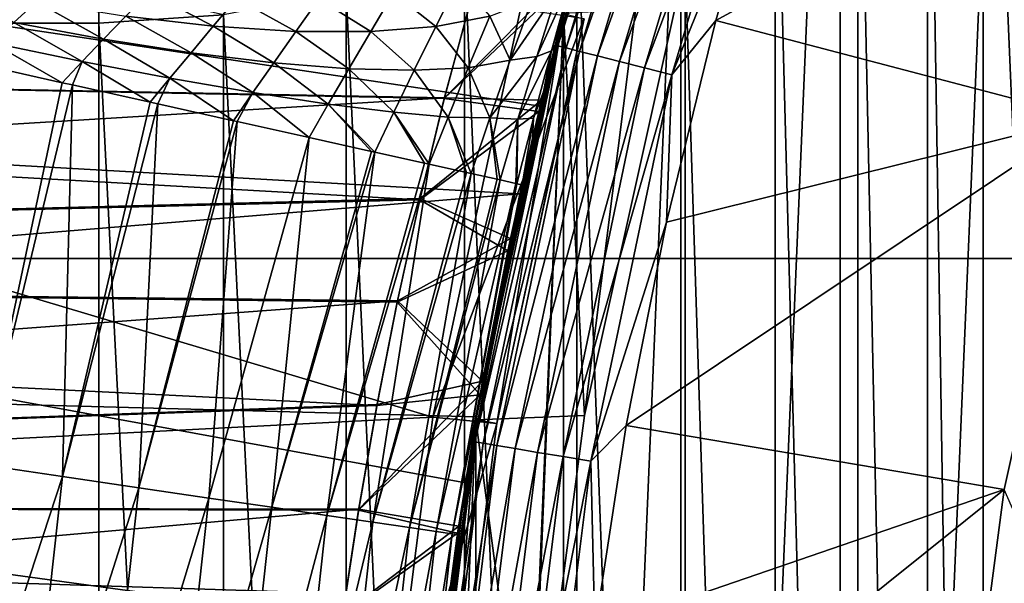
# Model space of a CAD drawing. Header units: metres. Extents: x -258 to 72, y -72 to 102.
# Tile 165 of 256: x -24.81 to -20.19, y 3.12 to 5.77. Entities that reach past the tile are written whole.
import ezdxf

# ---------------------------------------------------------------- set-up
doc = ezdxf.new("R2010")
doc.units = ezdxf.units.M
doc.layers.add('solid_FREESTAND_ASM_SW0005', color=7, linetype='CONTINUOUS')

msp = doc.modelspace()

# ---------------------------------------------------------------- linework, layer by layer
at = {"layer": 'solid_FREESTAND_ASM_SW0005'}
for points in [[(-76.866859, 13.5, 45.799999), (-18.621225, -13.5, 45.799999), (-19.621469, -11.999912, 45.799999)], [(-76.866859, -13.5, 45.799999), (-18.621225, -13.5, 45.799999), (-76.866859, 13.5, 45.799999)], [(-76.866859, 13.5, 45.799999), (-19.621469, -11.999912, 45.799999), (-20.501156, -10.426056, 45.799999)], [(-76.866859, 13.5, 45.799999), (-20.501156, -10.426056, 45.799999), (-21.254854, -8.788127, 45.799999)], [(-76.866859, 13.5, 45.799999), (-21.254854, -8.788127, 45.799999), (-21.877932, -7.096202, 45.799999)], [(-76.866859, 13.5, 45.799999), (-21.877932, -7.096202, 45.799999), (-22.366564, -5.36067, 45.799999)], [(-76.866859, 13.5, 45.799999), (-22.366564, -5.36067, 45.799999), (-22.717751, -3.592184, 45.799999)], [(-76.866859, 13.5, 45.799999), (-22.717751, -3.592184, 45.799999), (-22.929329, -1.801623, 45.799999)], [(-76.866859, 13.5, 45.799999), (-22.929329, -1.801623, 45.799999), (-23, 0, 45.799999)], [(-76.866859, 13.5, 45.799999), (-23, 0, 45.799999), (-22.929329, 1.801623, 45.799999)], [(-76.866859, 13.5, 45.799999), (-22.929329, 1.801623, 45.799999), (-22.717751, 3.592184, 45.799999)], [(-76.866859, 13.5, 45.799999), (-22.717751, 3.592184, 45.799999), (-22.366564, 5.36067, 45.799999)], [(-76.866859, 13.5, 45.799999), (-22.366564, 5.36067, 45.799999), (-21.877932, 7.096202, 45.799999)], [(-20.958267, -9.473703, 97.550003), (-20.958261, 9.473714, 97.550003), (-20.079325, 11.216981, 97.550003)], [(-20.958267, -9.473703, 97.550003), (-20.079325, 11.216981, 97.550003), (-20.07933, -11.216972, 97.550003)], [(-21.686192, -7.662186, 97.550003), (-21.686186, 7.6622, 97.550003), (-20.958261, 9.473714, 97.550003)], [(-21.686192, -7.662186, 97.550003), (-20.958261, 9.473714, 97.550003), (-20.958267, -9.473703, 97.550003)], [(-19.488871, -10.207051, 111.550003), (-19.903288, 9.37332, 111.550003), (-20.28767, 8.509434, 111.550003)], [(72.351036, 4.645118, -887), (-72.351036, 4.645123, -887), (-71.904762, 9.271183, -887)], [(72.351036, 4.645118, -887), (-71.904762, 9.271183, -887), (71.904762, 9.271173, -887)], [(-20.28767, 8.509434, 111.550003), (-20.548599, 7.985698, 111.550003), (-20.28767, -8.509434, 111.550003)], [(-19.488871, -10.207051, 111.550003), (-20.28767, 8.509434, 111.550003), (-20.28767, -8.509434, 111.550003)], [(-20.548599, 7.985698, 111.550003), (-20.876389, 7.498807, 111.550003), (-20.548597, -7.985699, 111.550003)], [(-20.548599, 7.985698, 111.550003), (-20.548597, -7.985699, 111.550003), (-20.28767, -8.509434, 111.550003)], [(-22.257872, -5.795444, 97.550003), (-22.257868, 5.795457, 97.550003), (-21.686186, 7.6622, 97.550003)], [(-22.257872, -5.795444, 97.550003), (-21.686186, 7.6622, 97.550003), (-21.686192, -7.662186, 97.550003)], [(-22.257782, 5.795788, 57.5), (-21.686224, 7.662093, 57.5), (-22.158176, 3.90707, 57.5)], [(-21.686224, 7.662093, 57.5), (-21.733335, 5.82341, 57.5), (-22.158176, 3.90707, 57.5)], [(-20.876389, 7.498807, 111.550003), (-21.264502, 7.058983, 111.550003), (-20.876389, -7.498808, 111.550003)], [(-20.876389, 7.498807, 111.550003), (-20.876389, -7.498808, 111.550003), (-20.548597, -7.985699, 111.550003)], [(-22.283167, 5.642864, 95.436562), (-21.741076, 7.46372, 95.436562), (-22.257853, 5.795514, 95.300003)], [(-21.70335, 7.450769, 95.568008), (-21.741076, 7.46372, 95.436562), (-22.283167, 5.642864, 95.436562)], [(-22.244501, 5.633073, 95.568008), (-21.70335, 7.450769, 95.568008), (-22.283167, 5.642864, 95.436562)], [(-21.642073, 7.429733, 95.689125), (-21.70335, 7.450769, 95.568008), (-22.244501, 5.633073, 95.568008)], [(-22.181696, 5.617168, 95.689125), (-21.642073, 7.429733, 95.689125), (-22.244501, 5.633073, 95.568008)], [(-21.559605, 7.401422, 95.795265), (-21.642073, 7.429733, 95.689125), (-22.181696, 5.617168, 95.689125)], [(-22.097172, 5.595764, 95.795265), (-21.559605, 7.401422, 95.795265), (-22.181696, 5.617168, 95.689125)], [(-21.45912, 7.366925, 95.882332), (-21.559605, 7.401422, 95.795265), (-22.097172, 5.595764, 95.795265)], [(-21.994181, 5.569683, 95.882332), (-21.45912, 7.366925, 95.882332), (-22.097172, 5.595764, 95.795265)], [(-21.344488, 7.327572, 95.946976), (-21.45912, 7.366925, 95.882332), (-21.994181, 5.569683, 95.882332)], [(-21.876692, 5.539931, 95.946976), (-21.344488, 7.327572, 95.946976), (-21.994181, 5.569683, 95.882332)], [(-21.876692, 5.539931, 95.946976), (-21.220123, 7.284877, 95.98671), (-21.344488, 7.327572, 95.946976)], [(-21.876692, 5.539931, 95.946976), (-21.749226, 5.507652, 95.98671), (-21.220123, 7.284877, 95.98671)], [(-21.220123, 7.284877, 95.98671), (-21.749226, 5.507652, 95.98671), (-21.27072, 6.696754, 96)], [(-21.877932, 7.096202, 45.799999), (-22.366564, 5.36067, 45.799999), (-22.257795, 5.795721, 56.700001)], [(-21.264502, 7.058983, 111.550003), (-21.70672, 6.673231, 111.550003), (-21.264502, -7.058983, 111.550003)], [(-21.264502, 7.058983, 111.550003), (-21.264502, -7.058983, 111.550003), (-20.876389, -7.498808, 111.550003)], [(-19.263695, 7.011422, 96), (-21.27072, 6.696754, 96), (-21.542751, 5.761932, 96)], [(-19.80155, 5.30553, 96), (-19.263695, 7.011422, 96), (-21.542751, 5.761932, 96)], [(-32.103474, 5.494873, 18.563774), (-32.102013, 6.797643, 19.154654), (-22.197912, 6.021024, 18.365772)], [(-32.482037, 6.77121, -872.140686), (-32.785225, 3.391637, -872.137024), (-22.869822, 3.900164, -872)], [(-32.482037, 6.77121, -872.140686), (-22.869822, 3.900164, -872), (-22.459154, 5.816044, -872)], [(-36, 5.653763, 42.486141), (-36, 6.655289, 41.861885), (-22.691113, 5.862779, 42.36729)], [(-36, 6.655289, 22.738115), (-36, 5.653763, 22.113859), (-22.556231, 6.324101, 22.515919)], [(-21.70672, 6.673231, 111.550003), (-22.195257, 6.348372, 111.550003), (-21.70672, -6.673231, 111.550003)], [(-21.749226, 5.507652, 95.98671), (-21.542751, 5.761932, 96), (-21.27072, 6.696754, 96)], [(-21.70672, 6.673231, 111.550003), (-21.70672, -6.673231, 111.550003), (-21.264502, -7.058983, 111.550003)], [(-22.195257, 6.348372, 111.550003), (-22.722031, 6.089779, 111.550003), (-22.195255, -6.348372, 111.550003)], [(-22.195257, 6.348372, 111.550003), (-22.195255, -6.348372, 111.550003), (-21.70672, -6.673231, 111.550003)], [(-36, 5.653763, 22.113859), (-22.690384, 5.865816, 22.23448), (-22.556231, 6.324101, 22.515919)], [(-22.722031, 6.089779, 111.550003), (-23.277742, 5.901995, 111.550003), (-22.722031, -6.089779, 111.550003)], [(-22.722031, 6.089779, 111.550003), (-22.722031, -6.089779, 111.550003), (-22.195255, -6.348372, 111.550003)], [(-32.103474, 5.494873, 18.563774), (-22.197912, 6.021024, 18.365772), (-22.461477, 4.947937, 17.930674)], [(-22.197367, 6.023031, 21.823036), (-22.690384, 5.865816, 22.23448), (-22.815472, 5.399726, 21.976946)], [(-22.359915, 5.388343, 21.468899), (-22.197367, 6.023031, 21.823036), (-22.815472, 5.399726, 21.976946)], [(-22.257847, 5.795536, -798.900024), (-22.461477, 4.947937, 17.930674), (-22.197912, 6.021024, 18.365772)], [(-22.359915, 5.388343, 21.468899), (-22.211252, 5.971622, 42.807468), (-22.197367, 6.023031, 21.823036)], [(-22.211252, 5.971622, 42.807468), (-22.816601, 5.395156, 42.625443), (-22.691113, 5.862779, 42.36729)], [(-22.211252, 5.971622, 42.807468), (-22.372877, 5.33426, 43.158932), (-22.816601, 5.395156, 42.625443)], [(-22.359915, 5.388343, 21.468899), (-22.372877, 5.33426, 43.158932), (-22.211252, 5.971622, 42.807468)], [(-86.5, 5.923648, 111.534805), (-86.5, 5.75, 111.550003), (-24.43742, 5.922445, 111.535019)], [(-24.43742, 5.922445, 111.535019), (-86.5, 5.75, 111.550003), (-24.43742, 5.75, 111.550003)], [(-24.730864, 5.849837, 103.427361), (-24.83754, 5.752579, 103.42453), (-25.149967, 5.93331, 103.535423)], [(-24.43742, 5.922445, 111.535019), (-24.43742, 5.75, 111.550003), (-23.853523, 5.788043, 111.550003)], [(-22.748959, 5.949321, 102.05822), (-22.855959, 5.734611, 102.055664), (-23.05464, 5.892539, 102.427322)], [(-22.603231, 5.782455, 101.652733), (-22.855959, 5.734611, 102.055664), (-22.748959, 5.949321, 102.05822)], [(-22.223841, 5.943832, 100.378464), (-22.38236, 5.593232, 100.810928), (-22.287064, 5.897259, 100.803108)], [(-22.223841, 5.943832, 100.378464), (-22.313692, 5.619614, 100.382851), (-22.38236, 5.593232, 100.810928)], [(-22.223841, 5.943832, 100.378464), (-22.239719, 5.864714, 100.164162), (-22.313692, 5.619614, 100.382851)], [(-23.900806, 5.735436, 103.038155), (-24.310575, 5.782714, 103.261932), (-24.200912, 5.89436, 103.26741)], [(-23.791893, 5.865475, 103.039169), (-23.900806, 5.735436, 103.038155), (-24.200912, 5.89436, 103.26741)], [(-23.277742, 5.901995, 111.550003), (-23.853523, 5.788043, 111.550003), (-23.27774, -5.901995, 111.550003)], [(-23.05464, 5.892539, 102.427322), (-23.162201, 5.71037, 102.427856), (-23.405788, 5.86446, 102.757217)], [(-23.277742, 5.901995, 111.550003), (-23.27774, -5.901995, 111.550003), (-22.722031, -6.089779, 111.550003)], [(-22.855959, 5.734611, 102.055664), (-23.162201, 5.71037, 102.427856), (-23.05464, 5.892539, 102.427322)], [(-22.287064, 5.897259, 100.803108), (-22.507769, 5.576431, 101.242088), (-22.40624, 5.858487, 101.231461)], [(-22.287064, 5.897259, 100.803108), (-22.38236, 5.593232, 100.810928), (-22.507769, 5.576431, 101.242088)], [(-36, 5.653763, 22.113859), (-22.815472, 5.399726, 21.976946), (-22.690384, 5.865816, 22.23448)], [(-36, 5.653763, 42.486141), (-22.691113, 5.862779, 42.36729), (-22.816601, 5.395156, 42.625443)], [(-24.416151, 5.67446, 103.266907), (-24.83754, 5.752579, 103.42453), (-24.730864, 5.849837, 103.427361)], [(-24.310575, 5.782714, 103.261932), (-24.416151, 5.67446, 103.266907), (-24.730864, 5.849837, 103.427361)], [(-23.513992, 5.710763, 102.758263), (-23.900806, 5.735436, 103.038155), (-23.791893, 5.865475, 103.039169)], [(-23.405788, 5.86446, 102.757217), (-23.513992, 5.710763, 102.758263), (-23.791893, 5.865475, 103.039169)], [(-23.162201, 5.71037, 102.427856), (-23.513992, 5.710763, 102.758263), (-23.405788, 5.86446, 102.757217)], [(-22.40624, 5.858487, 101.231461), (-22.507769, 5.576431, 101.242088), (-22.603231, 5.782455, 101.652733)], [(-22.313692, 5.619614, 100.382851), (-22.239719, 5.864714, 100.164162), (-22.296083, 5.646653, 100.113937)], [(-22.257868, 5.795457, 97.550003), (-22.296083, 5.646653, 100.113937), (-22.239719, 5.864714, 100.164162)], [(-22.257795, 5.795721, 56.700001), (-22.158209, 3.906906, 56.700001), (-21.733238, 5.823758, 56.700001)], [(-21.733238, 5.823758, 56.700001), (-22.158209, 3.906906, 56.700001), (-21.733335, 5.82341, 57.5)], [(-22.158209, 3.906906, 56.700001), (-22.158176, 3.90707, 57.5), (-21.733335, 5.82341, 57.5)], [(-23.853523, 5.788043, 111.550003), (-24.43742, 5.75, 111.550003), (-23.853523, -5.788043, 111.550003)], [(-24.00531, 5.610534, 103.049316), (-24.416151, 5.67446, 103.266907), (-24.310575, 5.782714, 103.261932)], [(-23.900806, 5.735436, 103.038155), (-24.00531, 5.610534, 103.049316), (-24.310575, 5.782714, 103.261932)], [(-23.853523, 5.788043, 111.550003), (-23.853523, -5.788043, 111.550003), (-23.27774, -5.901995, 111.550003)], [(-22.869822, 3.900164, -872), (-22.161156, 5.770021, -872), (-22.459154, 5.816044, -872)], [(-22.603231, 5.782455, 101.652733), (-22.704334, 5.540634, 101.668045), (-22.855959, 5.734611, 102.055664)], [(-22.507769, 5.576431, 101.242088), (-22.704334, 5.540634, 101.668045), (-22.603231, 5.782455, 101.652733)], [(-22.257782, 5.795788, 57.5), (-22.5, 0, 57.5), (-22.66921, -3.886762, 57.5)], [(-22.669209, 3.886775, 57.5), (-22.257782, 5.795788, 57.5), (-22.66921, -3.886762, 57.5)], [(-22.257853, 5.795514, 95.300003), (-22.257782, 5.795788, 57.5), (-22.669209, 3.886775, 57.5)], [(-22.257853, 5.795514, 95.300003), (-22.669209, 3.886775, 57.5), (-22.669163, 3.887039, 95.300003)], [(-22.257795, 5.795721, 56.700001), (-22.669197, 3.886856, 56.700001), (-22.158209, 3.906906, 56.700001)], [(-22.366564, 5.36067, 45.799999), (-22.669197, 3.886856, 56.700001), (-22.257795, 5.795721, 56.700001)], [(-22.669172, -3.886983, 97.550003), (-22.66917, 3.886996, 97.550003), (-22.257868, 5.795457, 97.550003)], [(-22.669172, -3.886983, 97.550003), (-22.257868, 5.795457, 97.550003), (-22.257872, -5.795444, 97.550003)], [(-22.257868, 5.795457, 97.550003), (-22.66917, 3.886996, 97.550003), (-22.296083, 5.646653, 100.113937)], [(-22.257847, 5.795536, -798.900024), (-22.669165, 3.887028, -798.900024), (-22.461477, 4.947937, 17.930674)], [(-22.570602, 3.870128, -799), (-22.669165, 3.887028, -798.900024), (-22.257847, 5.795536, -798.900024)], [(-22.283167, 5.642864, 95.436562), (-22.257853, 5.795514, 95.300003), (-22.669163, 3.887039, 95.300003)], [(-22.161074, 5.770338, -799), (-22.570602, 3.870128, -799), (-22.257847, 5.795536, -798.900024)], [(-22.257782, 5.795788, 57.5), (-22.414381, 1.960997, 57.5), (-22.5, 0, 57.5)], [(-22.257782, 5.795788, 57.5), (-22.158176, 3.90707, 57.5), (-22.414381, 1.960997, 57.5)], [(-86.5, 5.75, 111.550003), (-86.5, -5.75, 111.550003), (-24.43742, -5.75, 111.550003)], [(-24.43742, 5.75, 111.550003), (-86.5, 5.75, 111.550003), (-24.43742, -5.75, 111.550003)], [(-24.516439, 5.570205, 103.281265), (-24.939182, 5.657334, 103.430313), (-24.83754, 5.752579, 103.42453)], [(-24.416151, 5.67446, 103.266907), (-24.516439, 5.570205, 103.281265), (-24.83754, 5.752579, 103.42453)], [(-24.43742, 5.75, 111.550003), (-24.43742, -5.75, 111.550003), (-23.853523, -5.788043, 111.550003)], [(-23.617481, 5.563632, 102.773689), (-24.00531, 5.610534, 103.049316), (-23.900806, 5.735436, 103.038155)], [(-23.513992, 5.710763, 102.758263), (-23.617481, 5.563632, 102.773689), (-23.900806, 5.735436, 103.038155)], [(-22.855959, 5.734611, 102.055664), (-22.957726, 5.528186, 102.073204), (-23.162201, 5.71037, 102.427856)], [(-22.704334, 5.540634, 101.668045), (-22.957726, 5.528186, 102.073204), (-22.855959, 5.734611, 102.055664)], [(-22.869822, 3.900164, -872), (-22.570621, 3.870014, -872), (-22.161156, 5.770021, -872)], [(-22.161156, 5.770021, -872), (-22.570621, 3.870014, -872), (-22.570602, 3.870128, -799)], [(-22.161156, 5.770021, -872), (-22.570602, 3.870128, -799), (-22.161074, 5.770338, -799)], [(-19.80155, 5.30553, 96), (-21.542751, 5.761932, 96), (-21.773785, 4.815834, 96)], [(-21.749226, 5.507652, 95.98671), (-21.773785, 4.815834, 96), (-21.542751, 5.761932, 96)], [(-23.264769, 5.535829, 102.44545), (-23.617481, 5.563632, 102.773689), (-23.513992, 5.710763, 102.758263)], [(-23.162201, 5.71037, 102.427856), (-23.264769, 5.535829, 102.44545), (-23.513992, 5.710763, 102.758263)], [(-22.957726, 5.528186, 102.073204), (-23.264769, 5.535829, 102.44545), (-23.162201, 5.71037, 102.427856)], [(-36, 5.653763, 42.486141), (-22.816601, 5.395156, 42.625443), (-22.932266, 4.920704, 42.859791)], [(-36, 4.59423, 43.005867), (-36, 5.653763, 42.486141), (-22.932266, 4.920704, 42.859791)], [(-36, 5.653763, 22.113859), (-36, 4.59423, 21.594135), (-22.815472, 5.399726, 21.976946)], [(-24.939182, 5.657334, 103.430313), (-24.609749, 5.470174, 103.303741), (-24.984447, 5.553461, 103.430763)], [(-24.516439, 5.570205, 103.281265), (-24.609749, 5.470174, 103.303741), (-24.939182, 5.657334, 103.430313)], [(-24.104277, 5.491417, 103.071167), (-24.516439, 5.570205, 103.281265), (-24.416151, 5.67446, 103.266907)], [(-24.00531, 5.610534, 103.049316), (-24.104277, 5.491417, 103.071167), (-24.416151, 5.67446, 103.266907)], [(-22.673042, 3.783462, 95.436562), (-22.283167, 5.642864, 95.436562), (-22.669163, 3.887039, 95.300003)], [(-22.244501, 5.633073, 95.568008), (-22.283167, 5.642864, 95.436562), (-22.673042, 3.783462, 95.436562)], [(-22.66917, 3.886996, 97.550003), (-22.350431, 5.427543, 100.078232), (-22.296083, 5.646653, 100.113937)], [(-22.313692, 5.619614, 100.382851), (-22.296083, 5.646653, 100.113937), (-22.350431, 5.427543, 100.078232)], [(-23.715202, 5.423811, 102.801666), (-24.104277, 5.491417, 103.071167), (-24.00531, 5.610534, 103.049316)], [(-23.617481, 5.563632, 102.773689), (-23.715202, 5.423811, 102.801666), (-24.00531, 5.610534, 103.049316)], [(-22.633701, 3.776897, 95.568008), (-22.244501, 5.633073, 95.568008), (-22.673042, 3.783462, 95.436562)], [(-22.181696, 5.617168, 95.689125), (-22.244501, 5.633073, 95.568008), (-22.633701, 3.776897, 95.568008)], [(-22.569798, 3.766233, 95.689125), (-22.181696, 5.617168, 95.689125), (-22.633701, 3.776897, 95.568008)], [(-22.38236, 5.593232, 100.810928), (-22.602768, 5.30446, 101.277458), (-22.507769, 5.576431, 101.242088)], [(-22.38236, 5.593232, 100.810928), (-22.471636, 5.298203, 100.844086), (-22.602768, 5.30446, 101.277458)], [(-22.097172, 5.595764, 95.795265), (-22.181696, 5.617168, 95.689125), (-22.569798, 3.766233, 95.689125)], [(-22.483793, 3.751882, 95.795265), (-22.097172, 5.595764, 95.795265), (-22.569798, 3.766233, 95.689125)], [(-21.994181, 5.569683, 95.882332), (-22.097172, 5.595764, 95.795265), (-22.483793, 3.751882, 95.795265)], [(-22.313692, 5.619614, 100.382851), (-22.471636, 5.298203, 100.844086), (-22.38236, 5.593232, 100.810928)], [(-22.313692, 5.619614, 100.382851), (-22.398005, 5.303243, 100.413002), (-22.471636, 5.298203, 100.844086)], [(-22.313692, 5.619614, 100.382851), (-22.350431, 5.427543, 100.078232), (-22.398005, 5.303243, 100.413002)], [(-24.989763, 3.677347, 103.322556), (-24.984447, 5.553461, 103.430763), (-24.609749, 5.470174, 103.303741)], [(-24.516439, 5.570205, 103.281265), (-24.561239, 5.459391, 103.283607), (-24.609749, 5.470174, 103.303741)], [(-24.516439, 5.570205, 103.281265), (-24.196417, 5.3783, 103.102119), (-24.561239, 5.459391, 103.283607)], [(-24.104277, 5.491417, 103.071167), (-24.196417, 5.3783, 103.102119), (-24.516439, 5.570205, 103.281265)], [(-23.361355, 5.369805, 102.477936), (-23.715202, 5.423811, 102.801666), (-23.617481, 5.563632, 102.773689)], [(-23.264769, 5.535829, 102.44545), (-23.361355, 5.369805, 102.477936), (-23.617481, 5.563632, 102.773689)], [(-22.507769, 5.576431, 101.242088), (-22.602768, 5.30446, 101.277458), (-22.704334, 5.540634, 101.668045)], [(-22.379002, 3.734395, 95.882332), (-21.994181, 5.569683, 95.882332), (-22.483793, 3.751882, 95.795265)], [(-21.876692, 5.539931, 95.946976), (-21.994181, 5.569683, 95.882332), (-22.379002, 3.734395, 95.882332)], [(-23.053326, 5.331129, 102.108444), (-23.361355, 5.369805, 102.477936), (-23.264769, 5.535829, 102.44545)], [(-22.957726, 5.528186, 102.073204), (-23.053326, 5.331129, 102.108444), (-23.264769, 5.535829, 102.44545)], [(-22.79912, 5.308654, 101.704231), (-23.053326, 5.331129, 102.108444), (-22.957726, 5.528186, 102.073204)], [(-22.704334, 5.540634, 101.668045), (-22.79912, 5.308654, 101.704231), (-22.957726, 5.528186, 102.073204)], [(-22.602768, 5.30446, 101.277458), (-22.79912, 5.308654, 101.704231), (-22.704334, 5.540634, 101.668045)], [(-22.259455, 3.714446, 95.946976), (-21.876692, 5.539931, 95.946976), (-22.379002, 3.734395, 95.882332)], [(-22.259455, 3.714446, 95.946976), (-21.749226, 5.507652, 95.98671), (-21.876692, 5.539931, 95.946976)], [(-22.259455, 3.714446, 95.946976), (-22.129761, 3.692804, 95.98671), (-21.749226, 5.507652, 95.98671)], [(-21.749226, 5.507652, 95.98671), (-22.129761, 3.692804, 95.98671), (-21.773785, 4.815834, 96)], [(-32.104721, 4.154687, 18.084873), (-32.103474, 5.494873, 18.563774), (-22.461477, 4.947937, 17.930674)], [(-24.989763, 3.677347, 103.322556), (-24.609749, 5.470174, 103.303741), (-24.561239, 5.459391, 103.283607)], [(-24.608456, 3.621236, 103.149094), (-24.989763, 3.677347, 103.322556), (-24.561239, 5.459391, 103.283607)], [(-24.608456, 3.621236, 103.149094), (-24.561239, 5.459391, 103.283607), (-24.196417, 5.3783, 103.102119)], [(-24.104277, 5.491417, 103.071167), (-24.1604, 5.370294, 103.081116), (-24.196417, 5.3783, 103.102119)], [(-24.104277, 5.491417, 103.071167), (-23.806194, 5.291562, 102.840355), (-24.1604, 5.370294, 103.081116)], [(-23.715202, 5.423811, 102.801666), (-23.806194, 5.291562, 102.840355), (-24.104277, 5.491417, 103.071167)], [(-23.715202, 5.423811, 102.801666), (-23.788794, 5.287694, 102.826767), (-23.806194, 5.291562, 102.840355)], [(-23.715202, 5.423811, 102.801666), (-23.451185, 5.212652, 102.52327), (-23.788794, 5.287694, 102.826767)], [(-23.361355, 5.369805, 102.477936), (-23.451185, 5.212652, 102.52327), (-23.715202, 5.423811, 102.801666)], [(-22.66917, 3.886996, 97.550003), (-22.402493, 5.208488, 100.056992), (-22.350431, 5.427543, 100.078232)], [(-22.398005, 5.303243, 100.413002), (-22.350431, 5.427543, 100.078232), (-22.402493, 5.208488, 100.056992)], [(-36, 4.59423, 21.594135), (-22.930746, 4.926569, 21.742945), (-22.815472, 5.399726, 21.976946)], [(-24.608456, 3.621236, 103.149094), (-24.196417, 5.3783, 103.102119), (-24.1604, 5.370294, 103.081116)], [(-24.250614, 3.568578, 102.930443), (-24.608456, 3.621236, 103.149094), (-24.1604, 5.370294, 103.081116)], [(-24.250614, 3.568578, 102.930443), (-24.1604, 5.370294, 103.081116), (-23.806194, 5.291562, 102.840355)], [(-23.361355, 5.369805, 102.477936), (-23.158092, 5.147504, 102.180687), (-23.451185, 5.212652, 102.52327)], [(-23.361355, 5.369805, 102.477936), (-23.142141, 5.143959, 102.159225), (-23.158092, 5.147504, 102.180687)], [(-23.053326, 5.331129, 102.108444), (-23.142141, 5.143959, 102.159225), (-23.361355, 5.369805, 102.477936)], [(-22.372877, 5.33426, 43.158932), (-22.932266, 4.920704, 42.859791), (-22.816601, 5.395156, 42.625443)], [(-22.359915, 5.388343, 21.468899), (-22.815472, 5.399726, 21.976946), (-22.930746, 4.926569, 21.742945)], [(-22.506659, 4.738174, 21.157587), (-22.359915, 5.388343, 21.468899), (-22.930746, 4.926569, 21.742945)], [(-22.366564, 5.36067, 45.799999), (-22.717751, 3.592184, 45.799999), (-22.669197, 3.886856, 56.700001)], [(-22.506659, 4.738174, 21.157587), (-22.372877, 5.33426, 43.158932), (-22.359915, 5.388343, 21.468899)], [(-23.053326, 5.331129, 102.108444), (-22.909792, 5.092313, 101.800018), (-23.142141, 5.143959, 102.159225)], [(-23.053326, 5.331129, 102.108444), (-22.887148, 5.08728, 101.759209), (-22.909792, 5.092313, 101.800018)], [(-22.79912, 5.308654, 101.704231), (-22.887148, 5.08728, 101.759209), (-23.053326, 5.331129, 102.108444)], [(-22.372877, 5.33426, 43.158932), (-22.518671, 4.680754, 43.467945), (-22.932266, 4.920704, 42.859791)], [(-22.506659, 4.738174, 21.157587), (-22.518671, 4.680754, 43.467945), (-22.372877, 5.33426, 43.158932)], [(-24.250614, 3.568578, 102.930443), (-23.806194, 5.291562, 102.840355), (-23.788794, 5.287694, 102.826767)], [(-23.921455, 3.520141, 102.669785), (-24.250614, 3.568578, 102.930443), (-23.788794, 5.287694, 102.826767)], [(-23.921455, 3.520141, 102.669785), (-23.788794, 5.287694, 102.826767), (-23.451185, 5.212652, 102.52327)], [(-22.79912, 5.308654, 101.704231), (-22.71212, 5.048375, 101.389397), (-22.887148, 5.08728, 101.759209)], [(-22.79912, 5.308654, 101.704231), (-22.690893, 5.043657, 101.335648), (-22.71212, 5.048375, 101.389397)], [(-22.602768, 5.30446, 101.277458), (-22.690893, 5.043657, 101.335648), (-22.79912, 5.308654, 101.704231)], [(-22.602768, 5.30446, 101.277458), (-22.56846, 5.016443, 100.955864), (-22.690893, 5.043657, 101.335648)], [(-22.602768, 5.30446, 101.277458), (-22.554632, 5.01337, 100.901237), (-22.56846, 5.016443, 100.955864)], [(-22.471636, 5.298203, 100.844086), (-22.554632, 5.01337, 100.901237), (-22.602768, 5.30446, 101.277458)], [(-22.471636, 5.298203, 100.844086), (-22.481274, 4.997063, 100.506844), (-22.554632, 5.01337, 100.901237)], [(-22.471636, 5.298203, 100.844086), (-22.47648, 4.995998, 100.467857), (-22.481274, 4.997063, 100.506844)], [(-22.398005, 5.303243, 100.413002), (-22.452044, 4.990566, 100.050003), (-22.47648, 4.995998, 100.467857)], [(-22.398005, 5.303243, 100.413002), (-22.47648, 4.995998, 100.467857), (-22.471636, 5.298203, 100.844086)], [(-22.398005, 5.303243, 100.413002), (-22.402493, 5.208488, 100.056992), (-22.452044, 4.990566, 100.050003)], [(-19.80155, 5.30553, 96), (-21.773785, 4.815834, 96), (-21.963243, 3.860811, 96)], [(-20.188576, 3.559696, 96), (-19.80155, 5.30553, 96), (-21.963243, 3.860811, 96)], [(-20.188557, 3.559805, 96.5), (-19.80155, 5.30553, 96), (-20.188576, 3.559696, 96)], [(-23.625782, 3.476631, 102.370926), (-23.921455, 3.520141, 102.669785), (-23.451185, 5.212652, 102.52327)], [(-23.625782, 3.476631, 102.370926), (-23.451185, 5.212652, 102.52327), (-23.158092, 5.147504, 102.180687)], [(-22.66917, 3.886996, 97.550003), (-22.452044, 4.990566, 100.050003), (-22.402493, 5.208488, 100.056992)], [(-23.625782, 3.476631, 102.370926), (-23.158092, 5.147504, 102.180687), (-23.142141, 5.143959, 102.159225)], [(-23.367903, 3.438683, 102.038223), (-23.625782, 3.476631, 102.370926), (-23.142141, 5.143959, 102.159225)], [(-23.367903, 3.438683, 102.038223), (-23.142141, 5.143959, 102.159225), (-22.909792, 5.092313, 101.800018)], [(-23.367903, 3.438683, 102.038223), (-22.909792, 5.092313, 101.800018), (-22.887148, 5.08728, 101.759209)], [(-23.151581, 3.40685, 101.676529), (-23.367903, 3.438683, 102.038223), (-22.887148, 5.08728, 101.759209)], [(-23.151581, 3.40685, 101.676529), (-22.887148, 5.08728, 101.759209), (-22.71212, 5.048375, 101.389397)], [(-23.151581, 3.40685, 101.676529), (-22.71212, 5.048375, 101.389397), (-22.690893, 5.043657, 101.335648)], [(-22.979967, 3.381597, 101.291115), (-23.151581, 3.40685, 101.676529), (-22.690893, 5.043657, 101.335648)], [(-22.979967, 3.381597, 101.291115), (-22.690893, 5.043657, 101.335648), (-22.56846, 5.016443, 100.955864)], [(-22.979967, 3.381597, 101.291115), (-22.56846, 5.016443, 100.955864), (-22.554632, 5.01337, 100.901237)], [(-22.855568, 3.363291, 100.887604), (-22.979967, 3.381597, 101.291115), (-22.554632, 5.01337, 100.901237)], [(-22.855568, 3.363291, 100.887604), (-22.554632, 5.01337, 100.901237), (-22.481274, 4.997063, 100.506844)], [(-22.780195, 3.3522, 100.471878), (-22.855568, 3.363291, 100.887604), (-22.481274, 4.997063, 100.506844)], [(-22.780195, 3.3522, 100.471878), (-22.481274, 4.997063, 100.506844), (-22.47648, 4.995998, 100.467857)], [(-22.780195, 3.3522, 100.471878), (-22.47648, 4.995998, 100.467857), (-22.452044, 4.990566, 100.050003)], [(-22.780195, 3.3522, 100.471878), (-22.452044, 4.990566, 100.050003), (-22.754948, 3.348484, 100.050003)], [(-22.66917, 3.886996, 97.550003), (-22.754948, 3.348484, 100.050003), (-22.452044, 4.990566, 100.050003)], [(-32.104721, 4.154687, 18.084873), (-22.461477, 4.947937, 17.930674), (-22.666792, 3.900836, 17.586838)], [(-22.669165, 3.887028, -798.900024), (-22.666792, 3.900836, 17.586838), (-22.461477, 4.947937, 17.930674)], [(-36, 4.59423, 21.594135), (-23.036224, 4.446448, 21.531918), (-22.930746, 4.926569, 21.742945)], [(-36, 4.59423, 43.005867), (-22.932266, 4.920704, 42.859791), (-23.037922, 4.440114, 43.070698)], [(-22.518671, 4.680754, 43.467945), (-23.037922, 4.440114, 43.070698), (-22.932266, 4.920704, 42.859791)], [(-22.506659, 4.738174, 21.157587), (-22.930746, 4.926569, 21.742945), (-23.036224, 4.446448, 21.531918)], [(-22.129761, 3.692804, 95.98671), (-21.963243, 3.860811, 96), (-21.773785, 4.815834, 96)], [(-22.637308, 4.068451, 20.885584), (-22.506659, 4.738174, 21.157587), (-23.036224, 4.446448, 21.531918)], [(-22.637308, 4.068451, 20.885584), (-22.518671, 4.680754, 43.467945), (-22.506659, 4.738174, 21.157587)], [(-22.518671, 4.680754, 43.467945), (-22.648661, 4.004766, 43.738411), (-23.037922, 4.440114, 43.070698)], [(-22.637308, 4.068451, 20.885584), (-22.648661, 4.004766, 43.738411), (-22.518671, 4.680754, 43.467945)], [(-72.351036, 4.645123, -887), (72.5, 0, -887), (-72.5, 0, -887)], [(72.351036, 4.645118, -887), (72.5, 0, -887), (-72.351036, 4.645123, -887)], [(-36, 4.59423, 43.005867), (-23.037922, 4.440114, 43.070698), (-23.13365, 3.953927, 43.258511)], [(-36, 3.48755, 43.415733), (-36, 4.59423, 43.005867), (-23.13365, 3.953927, 43.258511)], [(-36, 4.59423, 21.594135), (-36, 3.48755, 21.184269), (-23.036224, 4.446448, 21.531918)], [(-36, 3.48755, 21.184269), (-23.132082, 3.959767, 21.343597), (-23.036224, 4.446448, 21.531918)], [(-22.648661, 4.004766, 43.738411), (-23.13365, 3.953927, 43.258511), (-23.037922, 4.440114, 43.070698)], [(-22.637308, 4.068451, 20.885584), (-23.036224, 4.446448, 21.531918), (-23.132082, 3.959767, 21.343597)], [(-32.105709, 2.785697, 17.728907), (-32.104721, 4.154687, 18.084873), (-22.81871, 2.882088, 17.328077)], [(-32.104721, 4.154687, 18.084873), (-22.666792, 3.900836, 17.586838), (-22.81871, 2.882088, 17.328077)], [(-22.637308, 4.068451, 20.885584), (-23.132082, 3.959767, 21.343597), (-23.218061, 3.467952, 21.178139)], [(-22.748999, 3.388667, 20.655575), (-22.637308, 4.068451, 20.885584), (-23.218061, 3.467952, 21.178139)], [(-22.748999, 3.388667, 20.655575), (-22.648661, 4.004766, 43.738411), (-22.637308, 4.068451, 20.885584)], [(-22.648661, 4.004766, 43.738411), (-23.21929, 3.463017, 43.423401), (-23.13365, 3.953927, 43.258511)], [(-22.648661, 4.004766, 43.738411), (-22.754078, 3.354388, 43.955238), (-23.21929, 3.463017, 43.423401)], [(-22.748999, 3.388667, 20.655575), (-22.754078, 3.354388, 43.955238), (-22.648661, 4.004766, 43.738411)], [(-36, 3.48755, 21.184269), (-23.218061, 3.467952, 21.178139), (-23.132082, 3.959767, 21.343597)], [(-36, 3.48755, 43.415733), (-23.13365, 3.953927, 43.258511), (-23.21929, 3.463017, 43.423401)], [(-32.785225, 3.391637, -872.137024), (-23.11738, 1.956201, -872), (-22.869822, 3.900164, -872)], [(-23.11738, 1.956201, -872), (-22.570621, 3.870014, -872), (-22.869822, 3.900164, -872)], [(-22.66917, 3.886996, 97.550003), (-22.917143, 1.95053, 97.550003), (-22.754948, 3.348484, 100.050003)], [(-22.917143, -1.950523, 97.550003), (-22.917143, 1.95053, 97.550003), (-22.66917, 3.886996, 97.550003)], [(-22.917143, -1.950523, 97.550003), (-22.66917, 3.886996, 97.550003), (-22.669172, -3.886983, 97.550003)], [(-22.669163, 3.887039, 95.300003), (-22.917131, 1.950672, 57.5), (-22.917141, 1.950557, 95.300003)], [(-22.673042, 3.783462, 95.436562), (-22.669163, 3.887039, 95.300003), (-22.917141, 1.950557, 95.300003)], [(-22.669165, 3.887028, -798.900024), (-22.917141, 1.950551, -798.900024), (-22.81871, 2.882088, 17.328077)], [(-22.817501, 1.942071, -799), (-22.917141, 1.950551, -798.900024), (-22.669165, 3.887028, -798.900024)], [(-22.669163, 3.887039, 95.300003), (-22.669209, 3.886775, 57.5), (-22.917131, 1.950672, 57.5)], [(-22.669209, 3.886775, 57.5), (-22.66921, -3.886762, 57.5), (-22.917131, -1.950666, 57.5)], [(-22.917131, 1.950672, 57.5), (-22.669209, 3.886775, 57.5), (-22.917131, -1.950666, 57.5)], [(-22.669197, 3.886856, 56.700001), (-22.917126, 1.95071, 56.700001), (-22.414364, 1.961184, 56.700001)], [(-22.717751, 3.592184, 45.799999), (-22.917126, 1.95071, 56.700001), (-22.669197, 3.886856, 56.700001)], [(-22.669165, 3.887028, -798.900024), (-22.81871, 2.882088, 17.328077), (-22.666792, 3.900836, 17.586838)], [(-22.570602, 3.870128, -799), (-22.817501, 1.942071, -799), (-22.669165, 3.887028, -798.900024)], [(-22.669197, 3.886856, 56.700001), (-22.414364, 1.961184, 56.700001), (-22.158209, 3.906906, 56.700001)], [(-22.414364, 1.961184, 56.700001), (-22.414381, 1.960997, 57.5), (-22.158176, 3.90707, 57.5)], [(-22.158209, 3.906906, 56.700001), (-22.414364, 1.961184, 56.700001), (-22.158176, 3.90707, 57.5)], [(-23.11738, 1.956201, -872), (-22.817509, 1.941983, -872), (-22.570621, 3.870014, -872)], [(-22.570621, 3.870014, -872), (-22.817509, 1.941983, -872), (-22.817501, 1.942071, -799)], [(-22.570621, 3.870014, -872), (-22.817501, 1.942071, -799), (-22.570602, 3.870128, -799)], [(-22.129761, 3.692804, 95.98671), (-22.110723, 2.899281, 96), (-21.963243, 3.860811, 96)], [(-20.188576, 3.559696, 96), (-21.963243, 3.860811, 96), (-22.110723, 2.899281, 96)], [(-22.908039, 1.898214, 95.436562), (-22.673042, 3.783462, 95.436562), (-22.917141, 1.950557, 95.300003)], [(-22.633701, 3.776897, 95.568008), (-22.673042, 3.783462, 95.436562), (-22.908039, 1.898214, 95.436562)], [(-22.868288, 1.89492, 95.568008), (-22.633701, 3.776897, 95.568008), (-22.908039, 1.898214, 95.436562)], [(-22.569798, 3.766233, 95.689125), (-22.633701, 3.776897, 95.568008), (-22.868288, 1.89492, 95.568008)], [(-22.803722, 1.88957, 95.689125), (-22.569798, 3.766233, 95.689125), (-22.868288, 1.89492, 95.568008)], [(-22.483793, 3.751882, 95.795265), (-22.569798, 3.766233, 95.689125), (-22.803722, 1.88957, 95.689125)], [(-22.716827, 1.88237, 95.795265), (-22.483793, 3.751882, 95.795265), (-22.803722, 1.88957, 95.689125)], [(-22.379002, 3.734395, 95.882332), (-22.483793, 3.751882, 95.795265), (-22.716827, 1.88237, 95.795265)], [(-22.610949, 1.873597, 95.882332), (-22.379002, 3.734395, 95.882332), (-22.716827, 1.88237, 95.795265)], [(-22.259455, 3.714446, 95.946976), (-22.379002, 3.734395, 95.882332), (-22.610949, 1.873597, 95.882332)], [(-22.490166, 1.863588, 95.946976), (-22.259455, 3.714446, 95.946976), (-22.610949, 1.873597, 95.882332)], [(-22.490166, 1.863588, 95.946976), (-22.129761, 3.692804, 95.98671), (-22.259455, 3.714446, 95.946976)], [(-25.19138, 1.845427, 103.322556), (-24.989763, 3.677347, 103.322556), (-24.608456, 3.621236, 103.149094)], [(-22.490166, 1.863588, 95.946976), (-22.359125, 1.85273, 95.98671), (-22.129761, 3.692804, 95.98671)], [(-22.129761, 3.692804, 95.98671), (-22.359125, 1.85273, 95.98671), (-22.110723, 2.899281, 96)], [(-24.806995, 1.817268, 103.149094), (-25.19138, 1.845427, 103.322556), (-24.608456, 3.621236, 103.149094)], [(-24.806995, 1.817268, 103.149094), (-24.608456, 3.621236, 103.149094), (-24.250614, 3.568578, 102.930443)], [(-24.446266, 1.790843, 102.930443), (-24.806995, 1.817268, 103.149094), (-24.250614, 3.568578, 102.930443)], [(-24.446266, 1.790843, 102.930443), (-24.250614, 3.568578, 102.930443), (-23.921455, 3.520141, 102.669785)], [(-22.717751, 3.592184, 45.799999), (-22.929329, 1.801623, 45.799999), (-22.917126, 1.95071, 56.700001)], [(-20.188576, 3.559696, 96), (-22.110723, 2.899281, 96), (-22.216003, 1.933682, 96)], [(-20.421997, 1.786633, 96), (-20.188576, 3.559696, 96), (-22.216003, 1.933682, 96)], [(-20.422014, 1.786431, 96.5), (-20.188557, 3.559805, 96.5), (-20.421997, 1.786633, 96)], [(-19.803284, 2.682455, 97.550003), (-20.188557, 3.559805, 96.5), (-20.422014, 1.786431, 96.5)], [(-20.188557, 3.559805, 96.5), (-20.188576, 3.559696, 96), (-20.421997, 1.786633, 96)], [(-24.114452, 1.766535, 102.669785), (-24.446266, 1.790843, 102.930443), (-23.921455, 3.520141, 102.669785)], [(-24.114452, 1.766535, 102.669785), (-23.921455, 3.520141, 102.669785), (-23.625782, 3.476631, 102.370926)], [(-36, 3.48755, 43.415733), (-23.294249, 2.969961, 43.565071), (-23.357985, 2.476748, 43.683681)], [(-36, 2.345094, 43.711533), (-36, 3.48755, 43.415733), (-23.357985, 2.476748, 43.683681)], [(-36, 3.48755, 43.415733), (-23.21929, 3.463017, 43.423401), (-23.294249, 2.969961, 43.565071)], [(-36, 3.48755, 21.184269), (-36, 2.345094, 20.88847), (-23.218061, 3.467952, 21.178139)], [(-36, 2.345094, 20.88847), (-23.293415, 2.974416, 21.036104), (-23.218061, 3.467952, 21.178139)], [(-23.816393, 1.744701, 102.370926), (-24.114452, 1.766535, 102.669785), (-23.625782, 3.476631, 102.370926)], [(-23.816393, 1.744701, 102.370926), (-23.625782, 3.476631, 102.370926), (-23.367903, 3.438683, 102.038223)], [(-22.748999, 3.388667, 20.655575), (-23.218061, 3.467952, 21.178139), (-23.293415, 2.974416, 21.036104)], [(-23.556433, 1.725657, 102.038223), (-23.816393, 1.744701, 102.370926), (-23.367903, 3.438683, 102.038223)], [(-23.556433, 1.725657, 102.038223), (-23.367903, 3.438683, 102.038223), (-23.151581, 3.40685, 101.676529)], [(-22.754078, 3.354388, 43.955238), (-23.294249, 2.969961, 43.565071), (-23.21929, 3.463017, 43.423401)], [(-32.785225, 3.391637, -872.137024), (-32.886406, 0, -872.135803), (-23.11738, 1.956201, -872)], [(-23.338366, 1.709682, 101.676529), (-23.556433, 1.725657, 102.038223), (-23.151581, 3.40685, 101.676529)], [(-23.338366, 1.709682, 101.676529), (-23.151581, 3.40685, 101.676529), (-22.979967, 3.381597, 101.291115)], [(-23.165367, 1.697009, 101.291115), (-23.338366, 1.709682, 101.676529), (-22.979967, 3.381597, 101.291115)], [(-22.839758, 2.710258, 20.46983), (-22.748999, 3.388667, 20.655575), (-23.293415, 2.974416, 21.036104)], [(-23.165367, 1.697009, 101.291115), (-22.979967, 3.381597, 101.291115), (-22.855568, 3.363291, 100.887604)], [(-22.839758, 2.710258, 20.46983), (-22.754078, 3.354388, 43.955238), (-22.748999, 3.388667, 20.655575)], [(-22.754078, 3.354388, 43.955238), (-22.831976, 2.775041, 44.114349), (-23.294249, 2.969961, 43.565071)], [(-23.039965, 1.687822, 100.887604), (-23.165367, 1.697009, 101.291115), (-22.855568, 3.363291, 100.887604)], [(-23.039965, 1.687822, 100.887604), (-22.855568, 3.363291, 100.887604), (-22.780195, 3.3522, 100.471878)], [(-22.963984, 1.682256, 100.471878), (-23.039965, 1.687822, 100.887604), (-22.780195, 3.3522, 100.471878)], [(-22.963984, 1.682256, 100.471878), (-22.780195, 3.3522, 100.471878), (-22.754948, 3.348484, 100.050003)], [(-22.963984, 1.682256, 100.471878), (-22.754948, 3.348484, 100.050003), (-22.938532, 1.680392, 100.050003)], [(-22.917143, 1.95053, 97.550003), (-22.938532, 1.680392, 100.050003), (-22.754948, 3.348484, 100.050003)], [(-22.839758, 2.710258, 20.46983), (-22.831976, 2.775041, 44.114349), (-22.754078, 3.354388, 43.955238)]]:
    msp.add_3dface(points, dxfattribs=at)

doc.saveas('drawing.dxf')
